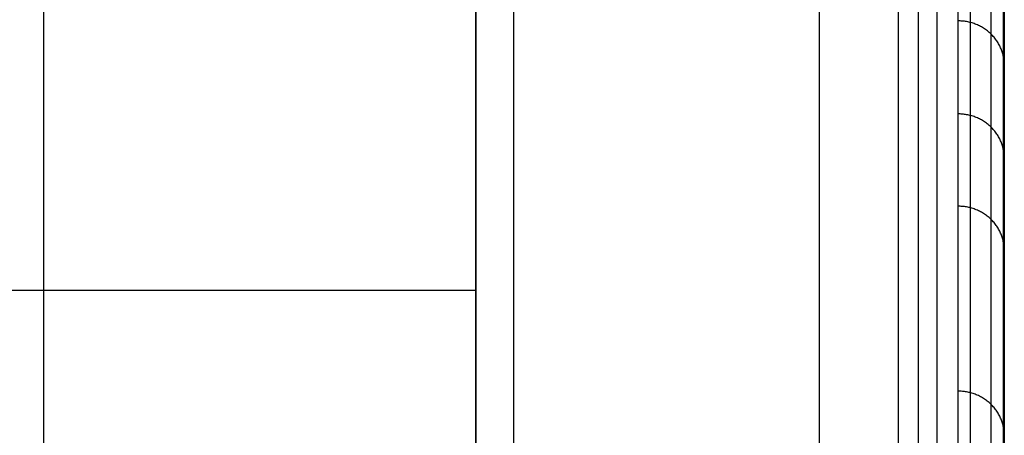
# Model space of a CAD drawing. Header units: millimetres. Extents: x -2518 to 1282, y -1102 to -49.
# Tile 87 of 154: x -731 to -624, y -278 to -233. Entities that reach past the tile are written whole.
import ezdxf

# ---------------------------------------------------------------- set-up
doc = ezdxf.new("R2010")
doc.units = ezdxf.units.MM
for name, color, linetype, true_color in [('Patt 1$Calque 24', 7, 'Continuous', 0xff000d), ('Patt 1$SOLIDE', 7, 'Continuous', 0x0070ff), ('Patt 1$SOLIDE2', 7, 'Continuous', 0xffffff)]:
    doc.layers.add(name, color=color, linetype=linetype, true_color=true_color)

msp = doc.modelspace()

# ---------------------------------------------------------------- linework, layer by layer
at = {"layer": 'Patt 1$Calque 24'}
for p, q in [((-728.54, -183.2, -244.51), (-728.54, -342.13, -244.51)), ((-681.65, -183.2, -244.51), (-681.65, -342.13, -244.51)), ((-681.65, -310.5, -300.01), (-681.65, -183.2, -300.01)), ((-775.43, -262.66, -244.51), (-681.65, -262.66, -244.51)), ((-681.65, -262.66, -355.51), (-681.65, -262.66, -244.51))]:
    msp.add_line(p, q, dxfattribs=at)
for points in [[(-624.43, -1100.31, -200.51), (-624.43, -639.01, -200.51), (-624.43, -177.71, -200.51)], [(-681.65, -300.54, -355.51), (-681.65, -241.87, -355.51), (-681.65, -183.2, -355.51)]]:
    msp.add_open_spline(points, degree=2, dxfattribs=at)
at = {"layer": 'Patt 1$SOLIDE'}
for points in [[(-624.43, -178.77, -199.68), (-624.43, -635.29, -200.4), (-624.43, -1091.82, -201.11)], [(-624.43, -353.89, -108.26), (-624.43, -292.94, 116.79), (-624.43, -231.98, 341.83)]]:
    msp.add_open_spline(points, degree=2, dxfattribs=at)
at = {"layer": 'Patt 1$SOLIDE2'}
for p, q in [((-677.55, -339.07, 389.67), (-677.55, -214.1, 389.67)), ((-644.39, -339.07, 389.67), (-644.39, -214.1, 389.67)), ((-635.82, -339.07, 389.67), (-635.82, -214.1, 389.67)), ((-633.68, -339.08, 389.66), (-633.68, -214.1, 389.66)), ((-631.64, -339.28, 389.36), (-631.64, -214.15, 389.36)), ((-628.02, -340.43, 387.64), (-628.02, -214.43, 387.64)), ((-624.38, -344.72, 381.12), (-624.38, -215.53, 381.12)), ((-624.36, -346.78, 379.17), (-624.36, -216.08, 379.17)), ((-624.36, -349.14, 377.21), (-624.36, -216.74, 377.21)), ((-624.36, -353.61, 373.33), (-624.36, -218.03, 373.33)), ((-624.36, -407.46, 312.98), (-624.36, -238.22, 312.98)), ((-624.36, -429.55, 282.4), (-624.36, -248.32, 282.4)), ((-624.36, -448.69, 252.08), (-624.36, -258.33, 252.08))]:
    msp.add_line(p, q, dxfattribs=at)
for points, knots in [([(-629.36, -318.58, 53.79), (-629.36, -316.9, 58.9), (-629.36, -315.21, 64), (-629.36, -313.53, 69.11), (-629.36, -306.89, 89.21), (-629.36, -300.25, 109.3), (-629.36, -293.62, 129.4), (-629.36, -290.28, 139.52), (-629.36, -286.93, 149.65), (-629.36, -283.59, 159.77), (-629.36, -280.26, 169.85), (-629.36, -276.93, 179.94), (-629.36, -273.6, 190.02), (-629.36, -266.91, 210.27), (-629.36, -260.23, 230.52), (-629.36, -253.54, 250.76), (-629.36, -250.21, 260.87), (-629.36, -246.87, 270.97), (-629.36, -243.53, 281.08), (-629.36, -240.17, 291.27), (-629.36, -236.8, 301.47), (-629.36, -233.44, 311.66), (-629.36, -231.78, 316.69), (-629.36, -228.4, 326.72), (-629.36, -221.67, 346.85), (-629.36, -216.62, 361.93), (-629.36, -213.25, 371.99), (-629.36, -212.6, 373.94), (-629.36, -211.95, 375.88), (-629.36, -211.3, 377.83)], [-1541.943349, -1541.943349, -1541.943349, -1541.943349, -1524.456713, -1524.456713, -1524.456713, -1455.617121, -1455.617121, -1455.617121, -1420.948732, -1420.948732, -1420.948732, -1386.40252, -1386.40252, -1386.40252, -1317.058112, -1317.058112, -1317.058112, -1282.445431, -1282.445431, -1282.445431, -1247.530212, -1247.530212, -1247.530212, -1230.285958, -1213.041705, -1178.553198, -1178.553198, -1178.553198, -1171.881883, -1171.881883, -1171.881883, -1171.881883]), ([(-624.36, -218.03, 373.33), (-624.36, -221.4, 363.27), (-624.36, -226.45, 348.19), (-624.36, -233.17, 328.07), (-624.36, -236.56, 318.02), (-624.36, -238.22, 312.98)], [1178.553198, 1178.553198, 1178.553198, 1178.553198, 1213.041705, 1230.285958, 1247.530212, 1247.530212, 1247.530212, 1247.530212])]:
    msp.add_open_spline(points, degree=3, knots=knots, dxfattribs=at)
msp.add_rational_spline([(-625.83, -212.7, 378.22), (-625.83, -213.35, 376.27), (-625.82, -214, 374.33), (-625.82, -214.65, 372.38), (-625.82, -218.02, 362.32), (-625.82, -223.07, 347.24), (-625.82, -229.8, 327.12), (-625.82, -233.18, 317.08), (-625.82, -234.84, 312.05), (-625.83, -238.2, 301.85), (-625.83, -241.57, 291.66), (-625.83, -244.94, 281.47), (-625.83, -248.27, 271.36), (-625.83, -251.61, 261.25), (-625.83, -254.95, 251.15), (-625.83, -261.63, 230.9), (-625.83, -268.32, 210.66), (-625.83, -275, 190.41), (-625.83, -278.33, 180.33), (-625.83, -281.66, 170.24), (-625.83, -284.99, 160.15), (-625.83, -288.34, 150.03), (-625.83, -291.68, 139.91), (-625.82, -295.02, 129.79), (-625.82, -301.66, 109.69), (-625.82, -308.29, 89.59), (-625.82, -314.93, 69.49), (-625.82, -316.61, 64.39), (-625.83, -318.3, 59.28), (-625.83, -319.99, 54.18)], [0.853551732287, 0.853549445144, 0.853547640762, 0.853546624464, 0.853550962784, 0.853555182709, 0.853556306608, 0.853555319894, 0.853554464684, 0.853554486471, 0.853554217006, 0.853553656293, 0.853552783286, 0.853552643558, 0.853553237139, 0.853553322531, 0.853553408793, 0.853553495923, 0.853554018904, 0.853554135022, 0.853553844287, 0.853553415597, 0.853552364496, 0.853550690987, 0.853547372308, 0.853550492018, 0.85356005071, 0.853562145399, 0.853560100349, 0.85355391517], degree=3, knots=[1171.881883, 1171.881883, 1171.881883, 1171.881883, 1178.553198, 1178.553198, 1178.553198, 1213.041705, 1230.285958, 1247.530212, 1247.530212, 1247.530212, 1282.445431, 1282.445431, 1282.445431, 1317.058112, 1317.058112, 1317.058112, 1386.40252, 1386.40252, 1386.40252, 1420.948732, 1420.948732, 1420.948732, 1455.617121, 1455.617121, 1455.617121, 1524.456713, 1524.456713, 1524.456713, 1541.943349, 1541.943349, 1541.943349, 1541.943349], dxfattribs=at)
for points, weights in [([(-624.36, -238.22, 312.98), (-624.36, -233.44, 311.66), (-629.36, -233.44, 311.66)], [1, 0.707108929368, 1]), ([(-624.36, -248.32, 282.4), (-624.36, -243.53, 281.08), (-629.36, -243.53, 281.08)], [1, 0.707107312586, 1]), ([(-624.36, -258.33, 252.08), (-624.36, -253.54, 250.76), (-629.36, -253.54, 250.76)], [1, 0.707106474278, 1]), ([(-624.36, -278.39, 191.35), (-624.36, -273.6, 190.02), (-629.36, -273.6, 190.02)], [1, 0.707106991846, 1])]:
    msp.add_rational_spline(points, weights, degree=2, dxfattribs=at)
for points in [[(-624.36, -238.22, 312.98), (-624.36, -241.59, 302.79), (-624.36, -244.95, 292.59), (-624.36, -248.32, 282.4)], [(-624.36, -248.32, 282.4), (-624.36, -251.66, 272.3), (-624.36, -254.99, 262.19), (-624.36, -258.33, 252.08)], [(-624.36, -258.33, 252.08), (-624.36, -265.02, 231.84), (-624.36, -271.7, 211.59), (-624.36, -278.39, 191.35)], [(-624.36, -278.39, 191.35), (-624.36, -281.72, 181.26), (-624.36, -285.05, 171.18), (-624.36, -288.38, 161.09)]]:
    msp.add_open_spline(points, degree=3, dxfattribs=at)

doc.saveas('drawing.dxf')
